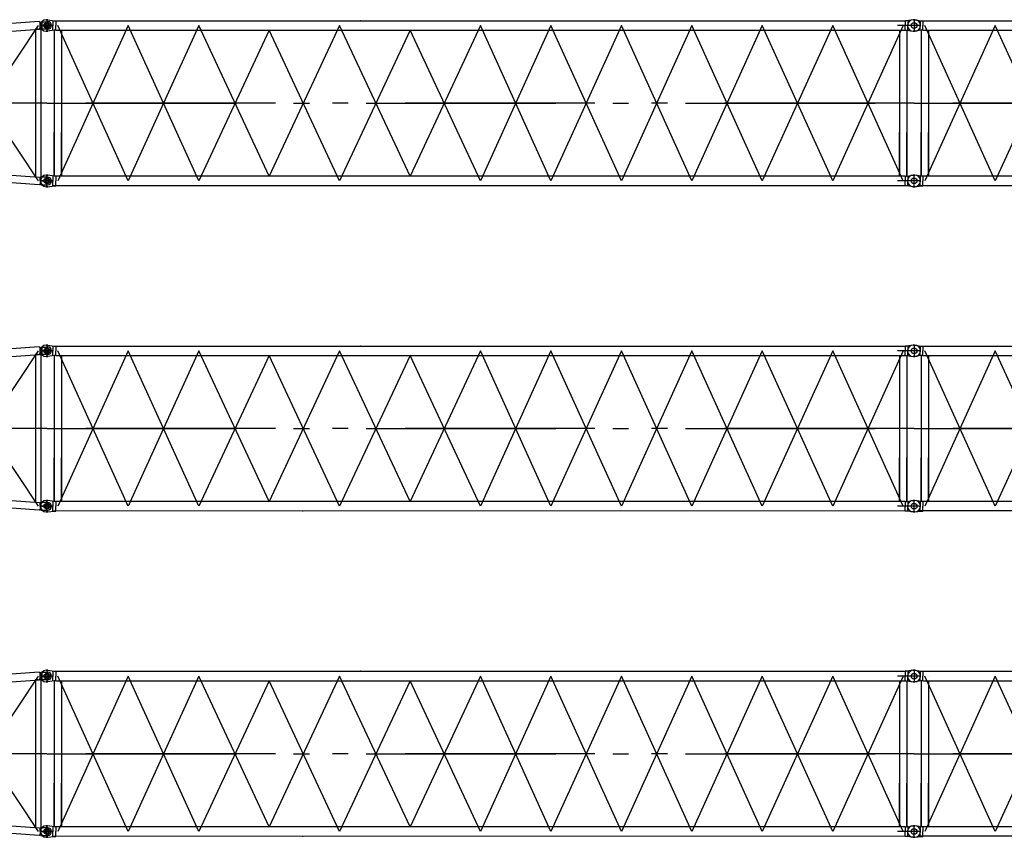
# Model space of a CAD drawing. Extents: x 2355 to 145802, y 9919 to 95870.
# Tile 28 of 60: x 65969 to 79595, y 31995 to 43305. Entities that reach past the tile are written whole.
import ezdxf

# ---------------------------------------------------------------- set-up
doc = ezdxf.new("R2010")
doc.units = 0
doc.header["$LTSCALE"] = 87.5
doc.linetypes.add('CENTER', pattern=[50.5, 30, -9, 2.5, -9])
doc.linetypes.add('HIDDEN', pattern=[12.6, 8.4, -4.2])
doc.layers.add('11', color=7, linetype='CONTINUOUS')

# ---------------------------------------------------------------- blocks, each defined once
blk = doc.blocks.new('*G26')
at = {"layer": '11', "color": 7, "linetype": 'CONTINUOUS'}
for p, q in [((66237, 43279), (63475, 43079)), ((66251, 43264), (66237, 43279)), ((66251, 43225), (66251, 43268)), ((66251, 43268), (66259, 43268)), ((66251, 43225), (66251, 43182)), ((66256, 43225), (66394, 43225)), ((66259, 43268), (66262, 43277)), ((66262, 43277), (66356, 43277)), ((66262, 43277), (66262, 43225)), ((66262, 43172), (66262, 43225)), ((66278, 43180), (66278, 43270)), ((63346, 43097), (63341, 43097)), ((63351, 43098), (63346, 43098)), ((63449, 43097), (63346, 43097)), ((63446, 42962), (63446, 43097)), ((63475, 43079), (63449, 43097)), ((63475, 43079), (63457, 43069)), ((63457, 43069), (63457, 42991)), ((63468, 42977), (66242, 43175)), ((66191, 43183), (66261, 43172)), ((66191, 41127), (66191, 43183)), ((66242, 43175), (66251, 43186)), ((66251, 43182), (66259, 43182)), ((66259, 43182), (66262, 43172)), ((66261, 43172), (66261, 41120)), ((66356, 43172), (66262, 43172)), ((63341, 42962), (63346, 42962)), ((63346, 42963), (63351, 42963)), ((63346, 42962), (63446, 42962)), ((63468, 42977), (63446, 42962)), ((63446, 42962), (63446, 42971)), ((63451, 41335), (63451, 42959)), ((63457, 42991), (63468, 42977)), ((63521, 42980), (63521, 41320)), ((63341, 41338), (63346, 41338)), ((63346, 41338), (63446, 41338)), ((63434, 41338), (63428, 41338)), ((63446, 41338), (63446, 41329)), ((63446, 41338), (63446, 41203)), ((63468, 41323), (63446, 41338)), ((63457, 41309), (63468, 41323)), ((63457, 41231), (63457, 41309)), ((63468, 41323), (66242, 41125)), ((63346, 41203), (63341, 41203)), ((63449, 41203), (63346, 41203)), ((63434, 41203), (63428, 41203)), ((63475, 41221), (63449, 41203)), ((63475, 41221), (63457, 41231)), ((66237, 41021), (63475, 41221)), ((66346, 40995), (66346, 41155)), ((66251, 41036), (66237, 41021)), ((66242, 41125), (66251, 41114)), ((66251, 41075), (66251, 41118)), ((66251, 41118), (66259, 41118)), ((66251, 41075), (66251, 41032)), ((66251, 41032), (66259, 41032)), ((66256, 41075), (66408, 41075)), ((66259, 41118), (66262, 41127)), ((66259, 41032), (66262, 41022)), ((66356, 41127), (66262, 41127)), ((66262, 41127), (66262, 41075)), ((66262, 41022), (66262, 41075)), ((66262, 41022), (66356, 41022))]:
    blk.add_line(p, q, dxfattribs=at)
at = {"layer": '11', "color": 7, "linetype": 'CENTER'}
for p, q in [((66226, 43223), (64856, 41172)), ((66251, 43225), (66408, 43225)), ((66346, 43271), (66346, 43178)), ((63346, 43098), (63346, 42963)), ((63428, 43097), (63439, 43097)), ((63486, 41273), (64856, 43128)), ((64856, 43128), (66224, 41077)), ((63418, 43030), (63234, 43030)), ((63434, 42962), (63428, 42962)), ((64856, 41172), (63486, 43025)), ((66346, 42150), (63346, 42150)), ((63346, 41337), (63346, 41204)), ((63290, 41270), (63417, 41270)), ((66251, 41075), (66408, 41075)), ((66273, 41127), (66262, 41127)), ((66262, 41022), (66273, 41022)), ((66346, 41022), (66346, 41127))]:
    blk.add_line(p, q, dxfattribs=at)
at = {"layer": '11', "color": 7, "linetype": 'HIDDEN'}
for p, q in [((66251, 43186), (66251, 43264)), ((63457, 43069), (63457, 42991)), ((63457, 41231), (63457, 41309)), ((66251, 41114), (66251, 41036))]:
    blk.add_line(p, q, dxfattribs=at)
at = {"layer": '11', "color": 7, "linetype": 'CONTINUOUS'}
for centre, radius in [((66346, 43225), 27.5), ((63346, 43030), 25.5), ((63346, 41270), 25.5), ((66346, 41075), 27.5)]:
    blk.add_circle(centre, radius, dxfattribs=at)
for centre, radius, start, end in [((66356, 43225), 52.5, -90, 90), ((63341, 43030), 67.5, 90, 180), ((63351, 43030), 67.5, 0, 90), ((63341, 43030), 67.5, 180, -90), ((63351, 43030), 67.5, -90, 0), ((63341, 41270), 67.5, 90, 180), ((63341, 41270), 67.5, 180, -90), ((66356, 41075), 52.5, -90, 90)]:
    blk.add_arc(centre, radius, start, end, dxfattribs=at)
blk = doc.blocks.new('*G72')
at = {"layer": '11', "color": 7, "linetype": 'CONTINUOUS'}
for p, q in [((78436, 34225), (78265, 34225)), ((78356, 34305), (78336, 34305)), ((78336, 34305), (78356, 34305)), ((78346, 34305), (78346, 34145)), ((78356, 34305), (78447, 34291)), ((78429, 34294), (78429, 34225)), ((78429, 34156), (78429, 34225)), ((78447, 34291), (78456, 34291)), ((78456, 34291), (78467, 34291)), ((78467, 34291), (78467, 34225)), ((78467, 34291), (90244, 34291)), ((78467, 34158), (78467, 34225)), ((78559, 34214), (78559, 34214)), ((90436, 34225), (90116, 34225)), ((90236, 34291), (90224, 34291)), ((90224, 34291), (90224, 34225)), ((90224, 34158), (90224, 34225)), ((90244, 34291), (90236, 34291)), ((90336, 34305), (90244, 34291)), ((90262, 34294), (90262, 34225)), ((90262, 34156), (90262, 34225)), ((90356, 34305), (90336, 34305)), ((90346, 34305), (90346, 34145)), ((78336, 34145), (78356, 34145)), ((78356, 34145), (78336, 34145)), ((78447, 34158), (78356, 34145)), ((78445, 34158), (78445, 32141)), ((78456, 34158), (78447, 34158)), ((78467, 34158), (78456, 34158)), ((78467, 34158), (90224, 34158)), ((78546, 34158), (78546, 32141)), ((90145, 34158), (90145, 32141)), ((90224, 34158), (90236, 34158)), ((90236, 34158), (90244, 34158)), ((90244, 34158), (90336, 34145)), ((90246, 34158), (90246, 32141)), ((90336, 34145), (90356, 34145)), ((78445, 32141), (78445, 32746)), ((78546, 32141), (78546, 32746)), ((90145, 32141), (90145, 32746)), ((90246, 32141), (90246, 32746)), ((78436, 32075), (78267, 32075)), ((78336, 32155), (78356, 32155)), ((78356, 32155), (78336, 32155)), ((78346, 31995), (78346, 32155)), ((78447, 32141), (78356, 32155)), ((78429, 32144), (78429, 32075)), ((78429, 32006), (78429, 32075)), ((78456, 32141), (78447, 32141)), ((78467, 32141), (78456, 32141)), ((90224, 32141), (78467, 32142)), ((78467, 32141), (78467, 32075)), ((78467, 32008), (78467, 32075)), ((90436, 32075), (90116, 32075)), ((90224, 32141), (90236, 32141)), ((90224, 32141), (90224, 32075)), ((90224, 32008), (90224, 32075)), ((90236, 32141), (90244, 32141)), ((90244, 32141), (90336, 32155)), ((90262, 32144), (90262, 32075)), ((90262, 32006), (90262, 32075)), ((90336, 32155), (90356, 32155)), ((90346, 31995), (90346, 32155)), ((78356, 31995), (78336, 31995)), ((78336, 31995), (78356, 31995)), ((78356, 31995), (78447, 32008)), ((90224, 32008), (78429, 32009)), ((78447, 32008), (78456, 32008)), ((78456, 32008), (78467, 32008)), ((90236, 32008), (90224, 32008)), ((90244, 32008), (90236, 32008)), ((90336, 31995), (90244, 32008)), ((90356, 31995), (90336, 31995))]:
    blk.add_line(p, q, dxfattribs=at)
at = {"layer": '11', "color": 7, "linetype": 'CENTER'}
for p, q in [((79471, 34225), (78496, 32075)), ((79471, 32075), (78496, 34225)), ((80446, 32075), (79471, 34225)), ((80446, 34225), (79471, 32075)), ((81421, 32142), (80446, 34225)), ((82396, 34225), (81421, 32142)), ((83371, 32142), (82396, 34225)), ((84346, 34225), (83371, 32142)), ((85321, 34225), (84346, 32075)), ((85321, 32075), (84346, 34225)), ((86296, 32075), (85321, 34225)), ((86296, 34225), (85321, 32075)), ((87271, 34225), (86296, 32075)), ((87271, 32075), (86296, 34225)), ((88246, 32075), (87271, 34225)), ((88246, 34225), (87271, 32075)), ((89221, 34225), (88246, 32075)), ((89221, 32075), (88246, 34225)), ((90196, 32075), (89221, 34225)), ((90196, 34225), (89221, 32075)), ((81421, 34158), (80446, 32075)), ((82396, 32075), (81421, 34158)), ((83371, 34158), (82396, 32075)), ((84346, 32075), (83371, 34158)), ((90346, 33150), (78346, 33150)), ((78346, 33150), (90346, 33150))]:
    blk.add_line(p, q, dxfattribs=at)
at = {"layer": '11', "color": 7, "linetype": 'CONTINUOUS'}
for centre in [(78346, 34225), (78346, 32075)]:
    blk.add_circle(centre, 40, dxfattribs=at)
for centre, radius, start, end in [((78336, 34225), 80, 90, 180), ((78336, 34225), 80, 180, -90), ((82684, 34225), 66, 82.9175, 90.0286), ((90356, 34225), 80, 0, 90), ((90356, 34225), 80, -90, 0), ((78336, 32075), 80, 90, 180), ((78336, 32075), 80, 180, -90), ((90356, 32075), 80, 0, 90), ((90356, 32075), 80, -90, 0), ((81892, 32076), 66.8, -97.0381, -90.0031)]:
    blk.add_arc(centre, radius, start, end, dxfattribs=at)
blk = doc.blocks.new('*G74')
at = {"layer": '11', "color": 7, "linetype": 'CONTINUOUS'}
for p, q in [((78436, 38725), (78265, 38725)), ((78356, 38805), (78336, 38805)), ((78336, 38805), (78356, 38805)), ((78346, 38805), (78346, 38645)), ((78356, 38805), (78447, 38791)), ((78429, 38794), (78429, 38725)), ((78429, 38656), (78429, 38725)), ((78447, 38791), (78456, 38791)), ((78456, 38791), (78467, 38791)), ((78467, 38791), (78467, 38725)), ((78467, 38791), (90244, 38791)), ((78467, 38658), (78467, 38725)), ((78559, 38714), (78559, 38714)), ((90436, 38725), (90116, 38725)), ((90236, 38791), (90224, 38791)), ((90224, 38791), (90224, 38725)), ((90224, 38658), (90224, 38725)), ((90244, 38791), (90236, 38791)), ((90336, 38805), (90244, 38791)), ((90262, 38794), (90262, 38725)), ((90262, 38656), (90262, 38725)), ((90356, 38805), (90336, 38805)), ((90346, 38805), (90346, 38645)), ((78336, 38645), (78356, 38645)), ((78356, 38645), (78336, 38645)), ((78447, 38658), (78356, 38645)), ((78445, 38658), (78445, 36641)), ((78456, 38658), (78447, 38658)), ((78467, 38658), (78456, 38658)), ((78467, 38658), (90224, 38658)), ((78546, 38658), (78546, 36641)), ((90145, 38658), (90145, 36641)), ((90224, 38658), (90236, 38658)), ((90236, 38658), (90244, 38658)), ((90244, 38658), (90336, 38645)), ((90246, 38658), (90246, 36641)), ((90336, 38645), (90356, 38645)), ((78445, 36641), (78445, 37246)), ((78546, 36641), (78546, 37246)), ((90145, 36641), (90145, 37246)), ((90246, 36641), (90246, 37246)), ((78436, 36575), (78267, 36575)), ((78336, 36655), (78356, 36655)), ((78356, 36655), (78336, 36655)), ((78346, 36495), (78346, 36655)), ((78447, 36641), (78356, 36655)), ((78429, 36644), (78429, 36575)), ((78429, 36506), (78429, 36575)), ((78456, 36641), (78447, 36641)), ((78467, 36641), (78456, 36641)), ((90224, 36641), (78467, 36642)), ((78467, 36641), (78467, 36575)), ((78467, 36508), (78467, 36575)), ((90436, 36575), (90116, 36575)), ((90224, 36641), (90236, 36641)), ((90224, 36641), (90224, 36575)), ((90224, 36508), (90224, 36575)), ((90236, 36641), (90244, 36641)), ((90244, 36641), (90336, 36655)), ((90262, 36644), (90262, 36575)), ((90262, 36506), (90262, 36575)), ((90336, 36655), (90356, 36655)), ((90346, 36495), (90346, 36655)), ((78356, 36495), (78336, 36495)), ((78336, 36495), (78356, 36495)), ((78356, 36495), (78447, 36508)), ((90224, 36508), (78429, 36509)), ((78447, 36508), (78456, 36508)), ((78456, 36508), (78467, 36508)), ((90236, 36508), (90224, 36508)), ((90244, 36508), (90236, 36508)), ((90336, 36495), (90244, 36508)), ((90356, 36495), (90336, 36495))]:
    blk.add_line(p, q, dxfattribs=at)
at = {"layer": '11', "color": 7, "linetype": 'CENTER'}
for p, q in [((79471, 38725), (78496, 36575)), ((79471, 36575), (78496, 38725)), ((80446, 36575), (79471, 38725)), ((80446, 38725), (79471, 36575)), ((81421, 36642), (80446, 38725)), ((82396, 38725), (81421, 36642)), ((83371, 36642), (82396, 38725)), ((84346, 38725), (83371, 36642)), ((85321, 38725), (84346, 36575)), ((85321, 36575), (84346, 38725)), ((86296, 36575), (85321, 38725)), ((86296, 38725), (85321, 36575)), ((87271, 38725), (86296, 36575)), ((87271, 36575), (86296, 38725)), ((88246, 36575), (87271, 38725)), ((88246, 38725), (87271, 36575)), ((89221, 38725), (88246, 36575)), ((89221, 36575), (88246, 38725)), ((90196, 36575), (89221, 38725)), ((90196, 38725), (89221, 36575)), ((81421, 38658), (80446, 36575)), ((82396, 36575), (81421, 38658)), ((83371, 38658), (82396, 36575)), ((84346, 36575), (83371, 38658)), ((90346, 37650), (78346, 37650)), ((78346, 37650), (90346, 37650))]:
    blk.add_line(p, q, dxfattribs=at)
at = {"layer": '11', "color": 7, "linetype": 'CONTINUOUS'}
for centre in [(78346, 38725), (78346, 36575)]:
    blk.add_circle(centre, 40, dxfattribs=at)
for centre, radius, start, end in [((78336, 38725), 80, 90, 180), ((78336, 38725), 80, 180, -90), ((82684, 38725), 66, 82.9175, 90.0286), ((90356, 38725), 80, 0, 90), ((90356, 38725), 80, -90, 0), ((78336, 36575), 80, 90, 180), ((78336, 36575), 80, 180, -90), ((90356, 36575), 80, 0, 90), ((90356, 36575), 80, -90, 0), ((81892, 36576), 66.8, -97.0381, -90.0031)]:
    blk.add_arc(centre, radius, start, end, dxfattribs=at)
blk = doc.blocks.new('*G76')
at = {"layer": '11', "color": 7, "linetype": 'CONTINUOUS'}
for p, q in [((78436, 43225), (78265, 43225)), ((78356, 43305), (78336, 43305)), ((78336, 43305), (78356, 43305)), ((78346, 43305), (78346, 43145)), ((78356, 43305), (78447, 43291)), ((78429, 43294), (78429, 43225)), ((78429, 43156), (78429, 43225)), ((78447, 43291), (78456, 43291)), ((78456, 43291), (78467, 43291)), ((78467, 43291), (78467, 43225)), ((78467, 43291), (90244, 43291)), ((78467, 43158), (78467, 43225)), ((78559, 43214), (78559, 43214)), ((90436, 43225), (90116, 43225)), ((90236, 43291), (90224, 43291)), ((90224, 43291), (90224, 43225)), ((90224, 43158), (90224, 43225)), ((90244, 43291), (90236, 43291)), ((90336, 43305), (90244, 43291)), ((90262, 43294), (90262, 43225)), ((90262, 43156), (90262, 43225)), ((90356, 43305), (90336, 43305)), ((90346, 43305), (90346, 43145)), ((78336, 43145), (78356, 43145)), ((78356, 43145), (78336, 43145)), ((78447, 43158), (78356, 43145)), ((78445, 43158), (78445, 41141)), ((78456, 43158), (78447, 43158)), ((78467, 43158), (78456, 43158)), ((78467, 43158), (90224, 43158)), ((78546, 43158), (78546, 41141)), ((90145, 43158), (90145, 41141)), ((90224, 43158), (90236, 43158)), ((90236, 43158), (90244, 43158)), ((90244, 43158), (90336, 43145)), ((90246, 43158), (90246, 41141)), ((90336, 43145), (90356, 43145)), ((78445, 41141), (78445, 41746)), ((78546, 41141), (78546, 41746)), ((90145, 41141), (90145, 41746)), ((90246, 41141), (90246, 41746)), ((78336, 41155), (78356, 41155)), ((78356, 41155), (78336, 41155)), ((78346, 40995), (78346, 41155)), ((78447, 41141), (78356, 41155)), ((90244, 41141), (90336, 41155)), ((90336, 41155), (90356, 41155)), ((90346, 40995), (90346, 41155)), ((78436, 41075), (78267, 41075)), ((78429, 41144), (78429, 41075)), ((78429, 41006), (78429, 41075)), ((78456, 41141), (78447, 41141)), ((78467, 41141), (78456, 41141)), ((90224, 41141), (78467, 41142)), ((78467, 41141), (78467, 41075)), ((78467, 41008), (78467, 41075)), ((90436, 41075), (90116, 41075)), ((90224, 41141), (90236, 41141)), ((90224, 41141), (90224, 41075)), ((90224, 41008), (90224, 41075)), ((90236, 41141), (90244, 41141)), ((90262, 41144), (90262, 41075)), ((90262, 41006), (90262, 41075)), ((78356, 40995), (78336, 40995)), ((78336, 40995), (78356, 40995)), ((78356, 40995), (78447, 41008)), ((90224, 41008), (78429, 41009)), ((78447, 41008), (78456, 41008)), ((78456, 41008), (78467, 41008)), ((90236, 41008), (90224, 41008)), ((90244, 41008), (90236, 41008)), ((90336, 40995), (90244, 41008)), ((90356, 40995), (90336, 40995))]:
    blk.add_line(p, q, dxfattribs=at)
at = {"layer": '11', "color": 7, "linetype": 'CENTER'}
for p, q in [((79471, 43225), (78496, 41075)), ((79471, 41075), (78496, 43225)), ((80446, 41075), (79471, 43225)), ((80446, 43225), (79471, 41075)), ((81421, 41142), (80446, 43225)), ((82396, 43225), (81421, 41142)), ((83371, 41142), (82396, 43225)), ((84346, 43225), (83371, 41142)), ((85321, 43225), (84346, 41075)), ((85321, 41075), (84346, 43225)), ((86296, 41075), (85321, 43225)), ((86296, 43225), (85321, 41075)), ((87271, 43225), (86296, 41075)), ((87271, 41075), (86296, 43225)), ((88246, 41075), (87271, 43225)), ((88246, 43225), (87271, 41075)), ((89221, 43225), (88246, 41075)), ((89221, 41075), (88246, 43225)), ((90196, 41075), (89221, 43225)), ((90196, 43225), (89221, 41075)), ((81421, 43158), (80446, 41075)), ((82396, 41075), (81421, 43158)), ((83371, 43158), (82396, 41075)), ((84346, 41075), (83371, 43158)), ((90346, 42150), (78346, 42150)), ((78346, 42150), (90346, 42150))]:
    blk.add_line(p, q, dxfattribs=at)
at = {"layer": '11', "color": 7, "linetype": 'CONTINUOUS'}
for centre in [(78346, 43225), (78346, 41075)]:
    blk.add_circle(centre, 40, dxfattribs=at)
for centre, radius, start, end in [((78336, 43225), 80, 90, 180), ((78336, 43225), 80, 180, -90), ((82684, 43225), 66, 82.9175, 90.0286), ((90356, 43225), 80, 0, 90), ((90356, 43225), 80, -90, 0), ((78336, 41075), 80, 90, 180), ((90356, 41075), 80, 0, 90), ((78336, 41075), 80, 180, -90), ((90356, 41075), 80, -90, 0), ((81892, 41076), 66.8, -97.0381, -90.0031)]:
    blk.add_arc(centre, radius, start, end, dxfattribs=at)
blk = doc.blocks.new('*G93')
at = {"layer": '11', "color": 7, "linetype": 'CONTINUOUS'}
for p, q in [((66436, 34225), (66265, 34225)), ((66356, 34305), (66336, 34305)), ((66336, 34305), (66356, 34305)), ((66346, 34305), (66346, 34145)), ((66356, 34305), (66447, 34291)), ((66429, 34294), (66429, 34225)), ((66429, 34156), (66429, 34225)), ((66447, 34291), (66456, 34291)), ((66456, 34291), (66467, 34291)), ((66467, 34291), (66467, 34225)), ((66467, 34291), (78244, 34291)), ((66467, 34158), (66467, 34225)), ((66559, 34214), (66559, 34214)), ((78436, 34225), (78116, 34225)), ((78236, 34291), (78224, 34291)), ((78224, 34291), (78224, 34225)), ((78224, 34158), (78224, 34225)), ((78244, 34291), (78236, 34291)), ((78336, 34305), (78244, 34291)), ((78262, 34294), (78262, 34225)), ((78262, 34156), (78262, 34225)), ((78356, 34305), (78336, 34305)), ((78346, 34305), (78346, 34145)), ((66336, 34145), (66356, 34145)), ((66356, 34145), (66336, 34145)), ((66447, 34158), (66356, 34145)), ((66445, 34158), (66445, 32141)), ((66456, 34158), (66447, 34158)), ((66467, 34158), (66456, 34158)), ((66467, 34158), (78224, 34158)), ((66546, 34158), (66546, 32141)), ((78145, 34158), (78145, 32141)), ((78224, 34158), (78236, 34158)), ((78236, 34158), (78244, 34158)), ((78244, 34158), (78336, 34145)), ((78246, 34158), (78246, 32141)), ((78336, 34145), (78356, 34145)), ((66445, 32141), (66445, 32746)), ((66546, 32141), (66546, 32746)), ((78145, 32141), (78145, 32746)), ((78246, 32141), (78246, 32746)), ((66436, 32075), (66267, 32075)), ((66336, 32155), (66356, 32155)), ((66356, 32155), (66336, 32155)), ((66346, 31995), (66346, 32155)), ((66447, 32141), (66356, 32155)), ((66429, 32144), (66429, 32075)), ((66429, 32006), (66429, 32075)), ((66456, 32141), (66447, 32141)), ((66467, 32141), (66456, 32141)), ((78224, 32141), (66467, 32142)), ((66467, 32141), (66467, 32075)), ((66467, 32008), (66467, 32075)), ((78436, 32075), (78116, 32075)), ((78224, 32141), (78236, 32141)), ((78224, 32141), (78224, 32075)), ((78224, 32008), (78224, 32075)), ((78236, 32141), (78244, 32141)), ((78244, 32141), (78336, 32155)), ((78262, 32144), (78262, 32075)), ((78262, 32006), (78262, 32075)), ((78336, 32155), (78356, 32155)), ((78346, 31995), (78346, 32155)), ((66356, 31995), (66336, 31995)), ((66336, 31995), (66356, 31995)), ((66356, 31995), (66447, 32008)), ((78224, 32008), (66429, 32009)), ((66447, 32008), (66456, 32008)), ((66456, 32008), (66467, 32008)), ((78236, 32008), (78224, 32008)), ((78244, 32008), (78236, 32008)), ((78336, 31995), (78244, 32008)), ((78356, 31995), (78336, 31995))]:
    blk.add_line(p, q, dxfattribs=at)
at = {"layer": '11', "color": 7, "linetype": 'CENTER'}
for p, q in [((67471, 34225), (66496, 32075)), ((67471, 32075), (66496, 34225)), ((68446, 32075), (67471, 34225)), ((68446, 34225), (67471, 32075)), ((69421, 32142), (68446, 34225)), ((70396, 34225), (69421, 32142)), ((71371, 32142), (70396, 34225)), ((72346, 34225), (71371, 32142)), ((73321, 34225), (72346, 32075)), ((73321, 32075), (72346, 34225)), ((74296, 32075), (73321, 34225)), ((74296, 34225), (73321, 32075)), ((75271, 34225), (74296, 32075)), ((75271, 32075), (74296, 34225)), ((76246, 32075), (75271, 34225)), ((76246, 34225), (75271, 32075)), ((77221, 34225), (76246, 32075)), ((77221, 32075), (76246, 34225)), ((78196, 32075), (77221, 34225)), ((78196, 34225), (77221, 32075)), ((69421, 34158), (68446, 32075)), ((70396, 32075), (69421, 34158)), ((71371, 34158), (70396, 32075)), ((72346, 32075), (71371, 34158)), ((78346, 33150), (66346, 33150)), ((66346, 33150), (78346, 33150))]:
    blk.add_line(p, q, dxfattribs=at)
at = {"layer": '11', "color": 7, "linetype": 'CONTINUOUS'}
for centre in [(66346, 34225), (66346, 32075)]:
    blk.add_circle(centre, 40, dxfattribs=at)
for centre, radius, start, end in [((66336, 34225), 80, 90, 180), ((66336, 34225), 80, 180, -90), ((70684, 34225), 66, 82.9175, 90.0286), ((78356, 34225), 80, 0, 90), ((78356, 34225), 80, -90, 0), ((66336, 32075), 80, 90, 180), ((66336, 32075), 80, 180, -90), ((78356, 32075), 80, 0, 90), ((78356, 32075), 80, -90, 0), ((69892, 32076), 66.8, -97.0381, -90.0031)]:
    blk.add_arc(centre, radius, start, end, dxfattribs=at)
blk = doc.blocks.new('*G94')
at = {"layer": '11', "color": 7, "linetype": 'CONTINUOUS'}
for p, q in [((66436, 38725), (66265, 38725)), ((66356, 38805), (66336, 38805)), ((66336, 38805), (66356, 38805)), ((66346, 38805), (66346, 38645)), ((66356, 38805), (66447, 38791)), ((66429, 38794), (66429, 38725)), ((66429, 38656), (66429, 38725)), ((66447, 38791), (66456, 38791)), ((66456, 38791), (66467, 38791)), ((66467, 38791), (66467, 38725)), ((66467, 38791), (78244, 38791)), ((66467, 38658), (66467, 38725)), ((66559, 38714), (66559, 38714)), ((78436, 38725), (78116, 38725)), ((78236, 38791), (78224, 38791)), ((78224, 38791), (78224, 38725)), ((78224, 38658), (78224, 38725)), ((78244, 38791), (78236, 38791)), ((78336, 38805), (78244, 38791)), ((78262, 38794), (78262, 38725)), ((78262, 38656), (78262, 38725)), ((78356, 38805), (78336, 38805)), ((78346, 38805), (78346, 38645)), ((66336, 38645), (66356, 38645)), ((66356, 38645), (66336, 38645)), ((66447, 38658), (66356, 38645)), ((66445, 38658), (66445, 36641)), ((66456, 38658), (66447, 38658)), ((66467, 38658), (66456, 38658)), ((66467, 38658), (78224, 38658)), ((66546, 38658), (66546, 36641)), ((78145, 38658), (78145, 36641)), ((78224, 38658), (78236, 38658)), ((78236, 38658), (78244, 38658)), ((78244, 38658), (78336, 38645)), ((78246, 38658), (78246, 36641)), ((78336, 38645), (78356, 38645)), ((66445, 36641), (66445, 37246)), ((66546, 36641), (66546, 37246)), ((78145, 36641), (78145, 37246)), ((78246, 36641), (78246, 37246)), ((66436, 36575), (66267, 36575)), ((66336, 36655), (66356, 36655)), ((66356, 36655), (66336, 36655)), ((66346, 36495), (66346, 36655)), ((66447, 36641), (66356, 36655)), ((66429, 36644), (66429, 36575)), ((66429, 36506), (66429, 36575)), ((66456, 36641), (66447, 36641)), ((66467, 36641), (66456, 36641)), ((78224, 36641), (66467, 36642)), ((66467, 36641), (66467, 36575)), ((66467, 36508), (66467, 36575)), ((78436, 36575), (78116, 36575)), ((78224, 36641), (78236, 36641)), ((78224, 36641), (78224, 36575)), ((78224, 36508), (78224, 36575)), ((78236, 36641), (78244, 36641)), ((78244, 36641), (78336, 36655)), ((78262, 36644), (78262, 36575)), ((78262, 36506), (78262, 36575)), ((78336, 36655), (78356, 36655)), ((78346, 36495), (78346, 36655)), ((66356, 36495), (66336, 36495)), ((66336, 36495), (66356, 36495)), ((66356, 36495), (66447, 36508)), ((78224, 36508), (66429, 36509)), ((66447, 36508), (66456, 36508)), ((66456, 36508), (66467, 36508)), ((78236, 36508), (78224, 36508)), ((78244, 36508), (78236, 36508)), ((78336, 36495), (78244, 36508)), ((78356, 36495), (78336, 36495))]:
    blk.add_line(p, q, dxfattribs=at)
at = {"layer": '11', "color": 7, "linetype": 'CENTER'}
for p, q in [((67471, 38725), (66496, 36575)), ((67471, 36575), (66496, 38725)), ((68446, 36575), (67471, 38725)), ((68446, 38725), (67471, 36575)), ((69421, 36642), (68446, 38725)), ((70396, 38725), (69421, 36642)), ((71371, 36642), (70396, 38725)), ((72346, 38725), (71371, 36642)), ((73321, 38725), (72346, 36575)), ((73321, 36575), (72346, 38725)), ((74296, 36575), (73321, 38725)), ((74296, 38725), (73321, 36575)), ((75271, 38725), (74296, 36575)), ((75271, 36575), (74296, 38725)), ((76246, 36575), (75271, 38725)), ((76246, 38725), (75271, 36575)), ((77221, 38725), (76246, 36575)), ((77221, 36575), (76246, 38725)), ((78196, 36575), (77221, 38725)), ((78196, 38725), (77221, 36575)), ((69421, 38658), (68446, 36575)), ((70396, 36575), (69421, 38658)), ((71371, 38658), (70396, 36575)), ((72346, 36575), (71371, 38658)), ((78346, 37650), (66346, 37650)), ((66346, 37650), (78346, 37650))]:
    blk.add_line(p, q, dxfattribs=at)
at = {"layer": '11', "color": 7, "linetype": 'CONTINUOUS'}
for centre in [(66346, 38725), (66346, 36575)]:
    blk.add_circle(centre, 40, dxfattribs=at)
for centre, radius, start, end in [((66336, 38725), 80, 90, 180), ((66336, 38725), 80, 180, -90), ((70684, 38725), 66, 82.9175, 90.0286), ((78356, 38725), 80, 0, 90), ((78356, 38725), 80, -90, 0), ((66336, 36575), 80, 90, 180), ((66336, 36575), 80, 180, -90), ((78356, 36575), 80, 0, 90), ((78356, 36575), 80, -90, 0), ((69892, 36576), 66.8, -97.0381, -90.0031)]:
    blk.add_arc(centre, radius, start, end, dxfattribs=at)
blk = doc.blocks.new('*G95')
at = {"layer": '11', "color": 7, "linetype": 'CONTINUOUS'}
for p, q in [((66436, 43225), (66265, 43225)), ((66356, 43305), (66336, 43305)), ((66336, 43305), (66356, 43305)), ((66346, 43305), (66346, 43145)), ((66356, 43305), (66447, 43291)), ((66429, 43294), (66429, 43225)), ((66429, 43156), (66429, 43225)), ((66447, 43291), (66456, 43291)), ((66456, 43291), (66467, 43291)), ((66467, 43291), (66467, 43225)), ((66467, 43291), (78244, 43291)), ((66467, 43158), (66467, 43225)), ((66559, 43214), (66559, 43214)), ((78436, 43225), (78116, 43225)), ((78236, 43291), (78224, 43291)), ((78224, 43291), (78224, 43225)), ((78224, 43158), (78224, 43225)), ((78244, 43291), (78236, 43291)), ((78336, 43305), (78244, 43291)), ((78262, 43294), (78262, 43225)), ((78262, 43156), (78262, 43225)), ((78356, 43305), (78336, 43305)), ((78346, 43305), (78346, 43145)), ((66336, 43145), (66356, 43145)), ((66356, 43145), (66336, 43145)), ((66447, 43158), (66356, 43145)), ((66445, 43158), (66445, 41141)), ((66456, 43158), (66447, 43158)), ((66467, 43158), (66456, 43158)), ((66467, 43158), (78224, 43158)), ((66546, 43158), (66546, 41141)), ((78145, 43158), (78145, 41141)), ((78224, 43158), (78236, 43158)), ((78236, 43158), (78244, 43158)), ((78244, 43158), (78336, 43145)), ((78246, 43158), (78246, 41141)), ((78336, 43145), (78356, 43145)), ((66445, 41141), (66445, 41746)), ((66546, 41141), (66546, 41746)), ((78145, 41141), (78145, 41746)), ((78246, 41141), (78246, 41746)), ((66336, 41155), (66356, 41155)), ((66356, 41155), (66336, 41155)), ((66346, 40995), (66346, 41155)), ((66447, 41141), (66356, 41155)), ((78244, 41141), (78336, 41155)), ((78336, 41155), (78356, 41155)), ((78346, 40995), (78346, 41155)), ((66436, 41075), (66267, 41075)), ((66429, 41144), (66429, 41075)), ((66429, 41006), (66429, 41075)), ((66456, 41141), (66447, 41141)), ((66467, 41141), (66456, 41141)), ((78224, 41141), (66467, 41142)), ((66467, 41141), (66467, 41075)), ((66467, 41008), (66467, 41075)), ((78436, 41075), (78116, 41075)), ((78224, 41141), (78236, 41141)), ((78224, 41141), (78224, 41075)), ((78224, 41008), (78224, 41075)), ((78236, 41141), (78244, 41141)), ((78262, 41144), (78262, 41075)), ((78262, 41006), (78262, 41075)), ((66356, 40995), (66336, 40995)), ((66336, 40995), (66356, 40995)), ((66356, 40995), (66447, 41008)), ((78224, 41008), (66429, 41009)), ((66447, 41008), (66456, 41008)), ((66456, 41008), (66467, 41008)), ((78236, 41008), (78224, 41008)), ((78244, 41008), (78236, 41008)), ((78336, 40995), (78244, 41008)), ((78356, 40995), (78336, 40995))]:
    blk.add_line(p, q, dxfattribs=at)
at = {"layer": '11', "color": 7, "linetype": 'CENTER'}
for p, q in [((67471, 43225), (66496, 41075)), ((67471, 41075), (66496, 43225)), ((68446, 41075), (67471, 43225)), ((68446, 43225), (67471, 41075)), ((69421, 41142), (68446, 43225)), ((70396, 43225), (69421, 41142)), ((71371, 41142), (70396, 43225)), ((72346, 43225), (71371, 41142)), ((73321, 43225), (72346, 41075)), ((73321, 41075), (72346, 43225)), ((74296, 41075), (73321, 43225)), ((74296, 43225), (73321, 41075)), ((75271, 43225), (74296, 41075)), ((75271, 41075), (74296, 43225)), ((76246, 41075), (75271, 43225)), ((76246, 43225), (75271, 41075)), ((77221, 43225), (76246, 41075)), ((77221, 41075), (76246, 43225)), ((78196, 41075), (77221, 43225)), ((78196, 43225), (77221, 41075)), ((69421, 43158), (68446, 41075)), ((70396, 41075), (69421, 43158)), ((71371, 43158), (70396, 41075)), ((72346, 41075), (71371, 43158)), ((78346, 42150), (66346, 42150)), ((66346, 42150), (78346, 42150))]:
    blk.add_line(p, q, dxfattribs=at)
at = {"layer": '11', "color": 7, "linetype": 'CONTINUOUS'}
for centre in [(66346, 43225), (66346, 41075)]:
    blk.add_circle(centre, 40, dxfattribs=at)
for centre, radius, start, end in [((66336, 43225), 80, 90, 180), ((66336, 43225), 80, 180, -90), ((70684, 43225), 66, 82.9175, 90.0286), ((78356, 43225), 80, 0, 90), ((78356, 43225), 80, -90, 0), ((66336, 41075), 80, 90, 180), ((78356, 41075), 80, 0, 90), ((66336, 41075), 80, 180, -90), ((78356, 41075), 80, -90, 0), ((69892, 41076), 66.8, -97.0381, -90.0031)]:
    blk.add_arc(centre, radius, start, end, dxfattribs=at)
blk = doc.blocks.new('*G114')
at = {"layer": '11', "color": 7, "linetype": 'CONTINUOUS'}
for p, q in [((66237, 34279), (63475, 34079)), ((66251, 34264), (66237, 34279)), ((66251, 34225), (66251, 34268)), ((66251, 34268), (66259, 34268)), ((66251, 34225), (66251, 34182)), ((66256, 34225), (66394, 34225)), ((66259, 34268), (66262, 34277)), ((66262, 34277), (66356, 34277)), ((66262, 34277), (66262, 34225)), ((66262, 34172), (66262, 34225)), ((66278, 34180), (66278, 34270)), ((63346, 34097), (63341, 34097)), ((63449, 34097), (63346, 34097)), ((63351, 34097), (63346, 34097)), ((63446, 33962), (63446, 34097)), ((63475, 34079), (63449, 34097)), ((63475, 34079), (63457, 34069)), ((63457, 34069), (63457, 33991)), ((63468, 33977), (66242, 34175)), ((66191, 34183), (66261, 34172)), ((66191, 32126), (66191, 34183)), ((66242, 34175), (66251, 34186)), ((66251, 34182), (66259, 34182)), ((66259, 34182), (66262, 34172)), ((66261, 34172), (66261, 32120)), ((66356, 34172), (66262, 34172)), ((63341, 33962), (63346, 33962)), ((63346, 33962), (63446, 33962)), ((63346, 33962), (63351, 33962)), ((63468, 33977), (63446, 33962)), ((63446, 33962), (63446, 33971)), ((63451, 32335), (63451, 33959)), ((63457, 33991), (63468, 33977)), ((63521, 33980), (63521, 32320)), ((63341, 32337), (63346, 32337)), ((63346, 32337), (63446, 32337)), ((63434, 32337), (63428, 32337)), ((63446, 32337), (63446, 32329)), ((63446, 32337), (63446, 32202)), ((63468, 32323), (63446, 32337)), ((63457, 32309), (63468, 32323)), ((63457, 32231), (63457, 32309)), ((63468, 32323), (66242, 32125)), ((63346, 32202), (63341, 32202)), ((63449, 32202), (63346, 32202)), ((63434, 32202), (63428, 32202)), ((63475, 32221), (63449, 32202)), ((63475, 32221), (63457, 32231)), ((66237, 32021), (63475, 32221)), ((66251, 32036), (66237, 32021)), ((66242, 32125), (66251, 32114)), ((66251, 32075), (66251, 32118)), ((66251, 32118), (66259, 32118)), ((66251, 32075), (66251, 32032)), ((66251, 32032), (66259, 32032)), ((66256, 32075), (66408, 32075)), ((66259, 32118), (66262, 32127)), ((66259, 32032), (66262, 32022)), ((66356, 32127), (66262, 32127)), ((66262, 32127), (66262, 32075)), ((66262, 32022), (66262, 32075)), ((66346, 31995), (66346, 32155)), ((66262, 32022), (66356, 32022))]:
    blk.add_line(p, q, dxfattribs=at)
at = {"layer": '11', "color": 7, "linetype": 'CENTER'}
for p, q in [((66226, 34223), (64856, 32172)), ((66251, 34225), (66408, 34225)), ((66346, 34271), (66346, 34178)), ((63346, 34097), (63346, 33962)), ((63428, 34097), (63439, 34097)), ((63486, 32273), (64856, 34128)), ((64856, 34128), (66224, 32077)), ((63418, 34030), (63234, 34030)), ((63434, 33962), (63428, 33962)), ((64856, 32172), (63486, 34025)), ((66346, 33150), (63346, 33150)), ((63346, 32336), (63346, 32203)), ((63290, 32270), (63417, 32270)), ((66251, 32075), (66408, 32075)), ((66273, 32127), (66262, 32127)), ((66346, 32022), (66346, 32127)), ((66262, 32022), (66273, 32022))]:
    blk.add_line(p, q, dxfattribs=at)
at = {"layer": '11', "color": 7, "linetype": 'HIDDEN'}
for p, q in [((66251, 34186), (66251, 34264)), ((63457, 34069), (63457, 33991)), ((63457, 32231), (63457, 32309)), ((66251, 32114), (66251, 32036))]:
    blk.add_line(p, q, dxfattribs=at)
at = {"layer": '11', "color": 7, "linetype": 'CONTINUOUS'}
for centre, radius in [((66346, 34225), 27.5), ((63346, 34030), 25.5), ((63346, 32270), 25.5), ((66346, 32075), 27.5)]:
    blk.add_circle(centre, radius, dxfattribs=at)
for centre, radius, start, end in [((66356, 34225), 52.5, -90, 90), ((63341, 34030), 67.5, 90, 180), ((63351, 34030), 67.5, 0, 90), ((63341, 34030), 67.5, 180, -90), ((63351, 34030), 67.5, -90, 0), ((63341, 32270), 67.5, 90, 180), ((63341, 32270), 67.5, 180, -90), ((66356, 32075), 52.5, -90, 90)]:
    blk.add_arc(centre, radius, start, end, dxfattribs=at)
blk = doc.blocks.new('*G115')
at = {"layer": '11', "color": 7, "linetype": 'CONTINUOUS'}
for p, q in [((66237, 38779), (63475, 38579)), ((66251, 38764), (66237, 38779)), ((66251, 38725), (66251, 38768)), ((66251, 38768), (66259, 38768)), ((66251, 38725), (66251, 38682)), ((66256, 38725), (66394, 38725)), ((66259, 38768), (66262, 38777)), ((66262, 38777), (66356, 38777)), ((66262, 38777), (66262, 38725)), ((66262, 38672), (66262, 38725)), ((66278, 38680), (66278, 38770)), ((63346, 38597), (63341, 38597)), ((63449, 38597), (63346, 38597)), ((63351, 38597), (63346, 38597)), ((63446, 38462), (63446, 38597)), ((63475, 38579), (63449, 38597)), ((63475, 38579), (63457, 38569)), ((63457, 38569), (63457, 38491)), ((63468, 38477), (66242, 38675)), ((66191, 38683), (66261, 38672)), ((66191, 36626), (66191, 38683)), ((66242, 38675), (66251, 38686)), ((66251, 38682), (66259, 38682)), ((66259, 38682), (66262, 38672)), ((66261, 38672), (66261, 36620)), ((66356, 38672), (66262, 38672)), ((63341, 38462), (63346, 38462)), ((63346, 38462), (63446, 38462)), ((63346, 38462), (63351, 38462)), ((63468, 38477), (63446, 38462)), ((63446, 38462), (63446, 38471)), ((63451, 36835), (63451, 38459)), ((63457, 38491), (63468, 38477)), ((63521, 38480), (63521, 36820)), ((63341, 36837), (63346, 36837)), ((63346, 36837), (63446, 36837)), ((63434, 36837), (63428, 36837)), ((63446, 36837), (63446, 36829)), ((63446, 36837), (63446, 36702)), ((63468, 36823), (63446, 36837)), ((63457, 36809), (63468, 36823)), ((63457, 36731), (63457, 36809)), ((63468, 36823), (66242, 36625)), ((63346, 36702), (63341, 36702)), ((63449, 36702), (63346, 36702)), ((63434, 36702), (63428, 36702)), ((63475, 36721), (63449, 36702)), ((63475, 36721), (63457, 36731)), ((66237, 36521), (63475, 36721)), ((66251, 36536), (66237, 36521)), ((66242, 36625), (66251, 36614)), ((66251, 36575), (66251, 36618)), ((66251, 36618), (66259, 36618)), ((66251, 36575), (66251, 36532)), ((66251, 36532), (66259, 36532)), ((66256, 36575), (66408, 36575)), ((66259, 36618), (66262, 36627)), ((66259, 36532), (66262, 36522)), ((66356, 36627), (66262, 36627)), ((66262, 36627), (66262, 36575)), ((66262, 36522), (66262, 36575)), ((66262, 36522), (66356, 36522)), ((66346, 36495), (66346, 36655))]:
    blk.add_line(p, q, dxfattribs=at)
at = {"layer": '11', "color": 7, "linetype": 'CENTER'}
for p, q in [((66226, 38723), (64856, 36672)), ((66251, 38725), (66408, 38725)), ((66346, 38771), (66346, 38678)), ((63346, 38597), (63346, 38462)), ((63428, 38597), (63439, 38597)), ((63486, 36773), (64856, 38628)), ((64856, 38628), (66224, 36577)), ((63418, 38530), (63234, 38530)), ((63434, 38462), (63428, 38462)), ((64856, 36672), (63486, 38525)), ((66346, 37650), (63346, 37650)), ((63346, 36836), (63346, 36703)), ((63290, 36770), (63417, 36770)), ((66251, 36575), (66408, 36575)), ((66273, 36627), (66262, 36627)), ((66262, 36522), (66273, 36522)), ((66346, 36522), (66346, 36627))]:
    blk.add_line(p, q, dxfattribs=at)
at = {"layer": '11', "color": 7, "linetype": 'HIDDEN'}
for p, q in [((66251, 38686), (66251, 38764)), ((63457, 38569), (63457, 38491)), ((63457, 36731), (63457, 36809)), ((66251, 36614), (66251, 36536))]:
    blk.add_line(p, q, dxfattribs=at)
at = {"layer": '11', "color": 7, "linetype": 'CONTINUOUS'}
for centre, radius in [((66346, 38725), 27.5), ((63346, 38530), 25.5), ((63346, 36770), 25.5), ((66346, 36575), 27.5)]:
    blk.add_circle(centre, radius, dxfattribs=at)
for centre, radius, start, end in [((66356, 38725), 52.5, -90, 90), ((63341, 38530), 67.5, 90, 180), ((63351, 38530), 67.5, 0, 90), ((63341, 38530), 67.5, 180, -90), ((63351, 38530), 67.5, -90, 0), ((63341, 36770), 67.5, 90, 180), ((63341, 36770), 67.5, 180, -90), ((66356, 36575), 52.5, -90, 90)]:
    blk.add_arc(centre, radius, start, end, dxfattribs=at)

msp = doc.modelspace()

# ---------------------------------------------------------------- block references
at = {"layer": '11', "color": 7, "linetype": 'CONTINUOUS'}
for name in ['*G26', '*G95', '*G76', '*G115', '*G94', '*G74', '*G114', '*G93', '*G72']:
    msp.add_blockref(name, (0, 0), dxfattribs=at)

doc.saveas('drawing.dxf')
